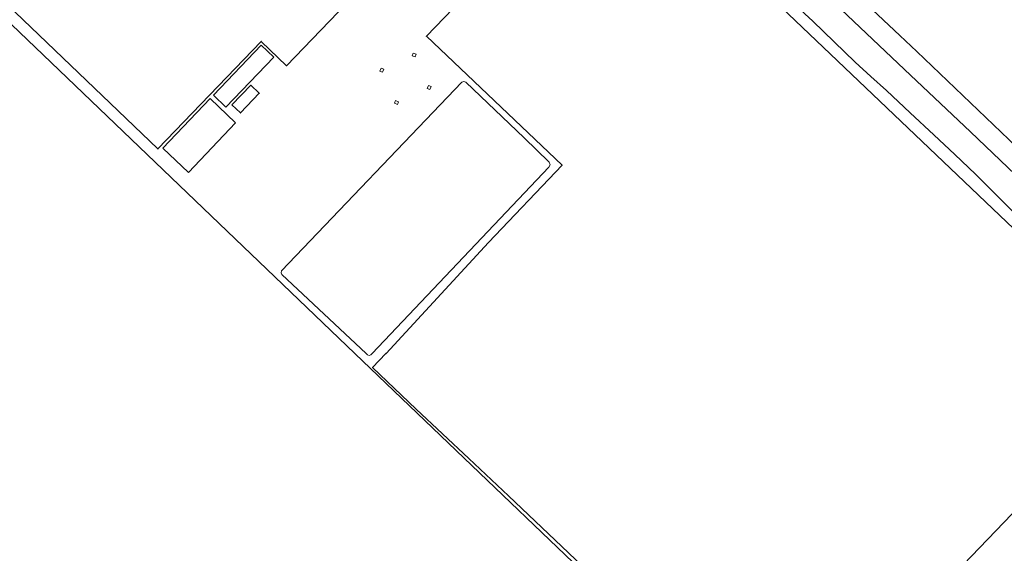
# Model space of a CAD drawing. Header units: metres. Extents: x 73718 to 76933, y 443658 to 446696.
# Tile 141 of 161: x 76303 to 76556, y 444949 to 445086. Entities that reach past the tile are written whole.
import ezdxf

# ---------------------------------------------------------------- set-up
doc = ezdxf.new("R2010")
doc.units = ezdxf.units.M
for name, color, linetype, lineweight in [('B-WE-KL-ET_HS_LANDELIJK HOOGSPANNINGSNET-GV', 10, 'Continuous', 18), ('B-WE-OG-BEBOUWING-GV', 7, 'Continuous', 35), ('B-WE-OG-BEBOUWING_BASSIN-GV', 7, 'Continuous', 18), ('B-WE-OG-BEBOUWING_OPSLAGTANK-GV', 7, 'Continuous', 18), ('B-WE-OG-TERREIN_ERF-GV', 7, 'Continuous', 18), ('B-WE-VH-GESLOTENVERHARDING_ASFALT-GV', 10, 'Continuous', 18)]:
    doc.layers.add(name, color=color, linetype=linetype, lineweight=lineweight)

msp = doc.modelspace()

# ---------------------------------------------------------------- linework, layer by layer
at = {"layer": 'B-WE-KL-ET_HS_LANDELIJK HOOGSPANNINGSNET-GV', "flags": 128}
for points in [[(76404.811, 445076.884), (76404.045, 445077.187), (76403.772, 445076.499), (76404.538, 445076.196)], [(76396.171, 445072.292), (76396.475, 445073.057), (76395.787, 445073.33), (76395.483, 445072.564)], [(76408.349, 445067.806), (76408.653, 445068.572), (76407.965, 445068.844), (76407.661, 445068.078)], [(76400.287, 445064.661), (76399.521, 445064.964), (76399.249, 445064.276), (76400.015, 445063.973)]]:
    msp.add_lwpolyline(points, close=True, dxfattribs=at)
at = {"layer": 'B-WE-OG-BEBOUWING-GV', "flags": 128}
for points in [[(76367.548, 445148.93), (76335.482, 445180.108), (76273.19, 445115.149), (76338.488, 445052.532), (76365.027, 445080.175), (76371.527, 445073.942), (76397.909, 445101.458), (76358.066, 445139.042)], [(76390.686, 444859.877), (76397.771, 444853.086), (76405.947, 444845.249), (76475.063, 444917.505), (76389.037, 445000), (76224.811, 445157.482), (76155.259, 445085.538), (76244.5, 445000)], [(76357.477, 445063.873), (76359.642, 445061.795), (76364.489, 445066.846), (76362.325, 445068.923)]]:
    msp.add_lwpolyline(points, close=True, dxfattribs=at)
msp.add_lwpolyline([(76520.537, 444919.832), (76594.979, 444997.493), (76592.342, 445000), (76592.146, 445000.186), (76561.896, 445028.597), (76500.368, 445087.242), (76454.564, 445130.877), (76453.623, 445129.883), (76443.357, 445119.039), (76416.6, 445091.097), (76407.452, 445081.52), (76442.255, 445048.4), (76423.375, 445028.51), (76397.117, 445000), (76397.048, 444999.925), (76393.586, 444996.399), (76404.818, 444985.683), (76418.318, 444972.99), (76428.544, 444963.374), (76440.456, 444952.016), (76456.044, 444937.146)], dxfattribs=at)
at = {"layer": 'B-WE-OG-BEBOUWING_BASSIN-GV', "flags": 128}
msp.add_lwpolyline([(76438.971, 445049.151), (76432.566, 445055.375), (76417.574, 445069.732), (76417.062, 445069.887), (76416.558, 445069.702), (76370.255, 445021.179), (76370.091, 445020.7), (76370.293, 445020.238), (76391.933, 445000), (76392.32, 444999.637), (76392.731, 444999.468), (76393.142, 444999.636), (76393.486, 445000), (76438.854, 445047.867), (76439.173, 445048.485)], close=True, dxfattribs=at)
at = {"layer": 'B-WE-OG-BEBOUWING_OPSLAGTANK-GV', "flags": 128}
for points in [[(76355.955, 445063.28), (76368.218, 445076.096), (76364.996, 445079.179), (76352.733, 445066.363)], [(76346.299, 445046.502), (76358.419, 445059.254), (76351.878, 445065.47), (76339.758, 445052.718)]]:
    msp.add_lwpolyline(points, close=True, dxfattribs=at)
at = {"layer": 'B-WE-OG-TERREIN_ERF-GV', "flags": 128}
for points in [[(76397.909, 445101.458), (76371.527, 445073.942), (76365.027, 445080.175), (76338.488, 445052.532), (76273.19, 445115.149), (76335.482, 445180.108), (76367.548, 445148.93), (76393.553, 445123.646), (76404.26, 445134.812), (76409.572, 445129.718), (76407.766, 445127.835), (76415.87, 445120.19)], [(76355.955, 445063.28), (76352.733, 445066.363), (76364.996, 445079.179), (76368.218, 445076.096)], [(76404.811, 445076.884), (76404.538, 445076.196), (76403.772, 445076.499), (76404.045, 445077.187)], [(76396.171, 445072.292), (76395.483, 445072.564), (76395.787, 445073.33), (76396.475, 445073.057)], [(76357.477, 445063.873), (76362.325, 445068.923), (76364.489, 445066.846), (76359.642, 445061.795)], [(76438.971, 445049.151), (76439.173, 445048.485), (76438.854, 445047.867), (76393.486, 445000), (76393.142, 444999.636), (76392.731, 444999.468), (76392.32, 444999.637), (76391.933, 445000), (76370.293, 445020.238), (76370.091, 445020.7), (76370.255, 445021.179), (76416.558, 445069.702), (76417.062, 445069.887), (76417.574, 445069.732), (76432.566, 445055.375)], [(76408.349, 445067.806), (76407.661, 445068.078), (76407.965, 445068.844), (76408.653, 445068.572)], [(76346.299, 445046.502), (76339.758, 445052.718), (76351.878, 445065.47), (76358.419, 445059.254)], [(76400.287, 445064.661), (76400.015, 445063.973), (76399.249, 445064.276), (76399.521, 445064.964)]]:
    msp.add_lwpolyline(points, close=True, dxfattribs=at)
for points in [[(76390.686, 444859.877), (76244.5, 445000), (76155.259, 445085.538), (76224.811, 445157.482), (76389.037, 445000), (76475.063, 444917.505)], [(76456.044, 444937.146), (76440.456, 444952.016), (76428.544, 444963.374), (76418.318, 444972.99), (76404.818, 444985.683), (76393.586, 444996.399), (76397.048, 444999.925), (76397.117, 445000), (76423.375, 445028.51), (76442.255, 445048.4), (76407.452, 445081.52), (76416.6, 445091.097)], [(76561.02, 445033.393), (76554.755, 445039.699), (76548.426, 445046.068), (76543.111, 445051.081), (76537.742, 445056.145), (76531.69, 445061.839), (76525.576, 445067.591), (76521.601, 445071.208), (76517.585, 445074.862), (76512.141, 445080.091), (76506.642, 445085.373), (76501.449, 445090.172)], [(76500.368, 445087.242), (76561.896, 445028.597)]]:
    msp.add_lwpolyline(points, dxfattribs=at)
at = {"layer": 'B-WE-VH-GESLOTENVERHARDING_ASFALT-GV', "flags": 128}
for points in [[(76529.004, 445081.69), (76520.512, 445089.656), (76515.128, 445094.749), (76492.52, 445116.136), (76464.648, 445142.53), (76452.296, 445154.173), (76449.698, 445151.388), (76449.03, 445151.982), (76448.101, 445150.78), (76466.214, 445133.64), (76467.021, 445132.876), (76487.995, 445113.028), (76531.745, 445071.532), (76547.135, 445056.952), (76566.346, 445038.636)], [(76577.347, 445036.716), (76576.059, 445037.21), (76574.94, 445037.944), (76573.686, 445039.112), (76573.658, 445039.138), (76557.045, 445054.981), (76533.378, 445077.576), (76529.004, 445081.69)]]:
    msp.add_lwpolyline(points, dxfattribs=at)

doc.saveas('drawing.dxf')
